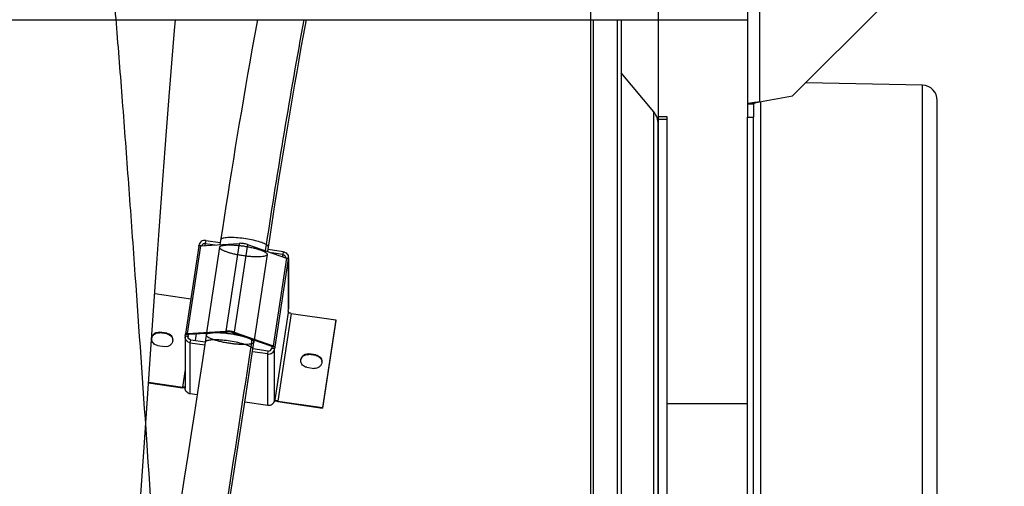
# Model space of a CAD drawing. Extents: x -143 to 557, y -130 to 297.
# Tile 7 of 15: x 209 to 242, y 110 to 125. Entities that reach past the tile are written whole.
import ezdxf

# ---------------------------------------------------------------- set-up
doc = ezdxf.new("R2010")
doc.units = 0
doc.header["$LTSCALE"] = 23.1
doc.layers.get('0').update_dxf_attribs({"linetype": 'CONTINUOUS'})
for name, color, linetype in [('110528_DXF_CONTINUOUS_LINE', 7, 'CONTINUOUS'), ('110528_DXF_DIMENSION', 7, 'CONTINUOUS'), ('110536_DXF_CONTINUOUS_LINE', 7, 'CONTINUOUS'), ('110536_DXF_DIMENSION', 7, 'CONTINUOUS'), ('110618_DXF_CONTINUOUS_LINE', 7, 'CONTINUOUS'), ('110660_DXF_CONTINUOUS_LINE', 7, 'CONTINUOUS'), ('110685_DXF_CONTINUOUS_LINE', 7, 'CONTINUOUS'), ('110801_DXF_CONTINUOUS_LINE', 7, 'CONTINUOUS'), ('AG_HOSE_100_DXF_CONTINUOUS', 7, 'CONTINUOUS'), ('ASE_65-100-5_DXF_DIMENSION', 7, 'CONTINUOUS'), ('GUIDE_100_DXF_CONTINUOUS_L', 7, 'CONTINUOUS'), ('SPRING_DUMMYDXF_CONTINUOUS', 7, 'CONTINUOUS')]:
    doc.layers.add(name, color=color, linetype=linetype)
doc.styles.get("Standard").update_dxf_attribs({"font": 'txt', "width": 0.7})
doc.dimstyles.new('DIMSTYLE_1', dxfattribs={"dimtxt": 3.5, "dimasz": 3, "dimexe": 1.5, "dimexo": 1, "dimgap": 0.875, "dimtad": 1, "dimdec": 0, "dimlfac": 10, "dimtxsty": 'STANDARD', "dimblk": '_ARROW_FILLED', "dimblk1": '_ARROW_FILLED', "dimblk2": '_ARROW_FILLED', "dimcen": 0.09, "dimazin": 3, "dimtp": 0.8, "dimtm": 0.8, "dimtfac": 1, "dimtdec": 0, "dimtofl": 0, "dimtmove": 0, "dimatfit": 3, "dimtolj": 1})
doc.dimstyles.new('DIMSTYLE_2', dxfattribs={"dimtxt": 3.5, "dimasz": 3, "dimexe": 1.5, "dimexo": 1, "dimgap": 0.875, "dimtad": 1, "dimdec": 3, "dimlfac": 10, "dimtxsty": 'STANDARD', "dimblk": '_ARROW_FILLED', "dimblk1": '_ARROW_FILLED', "dimblk2": '_ARROW_FILLED', "dimcen": 0.09, "dimazin": 3, "dimtp": 0.8, "dimtm": 0.8, "dimtfac": 1, "dimtdec": 3, "dimtofl": 0, "dimtmove": 0, "dimatfit": 3, "dimtolj": 1})

# ---------------------------------------------------------------- blocks, each defined once
blk = doc.blocks.new('_ARROW_FILLED')
at = {"color": 0, "linetype": 'BYBLOCK'}
blk.add_solid([(0, 0), (-1, 0.167), (-1, -0.167)], dxfattribs=at)
blk = doc.blocks.new('*D1')
at = {"layer": 'ASE_65-100-5_DXF_DIMENSION', "color": 2, "linetype": 'CONTINUOUS'}
for p, q in [((239.096, 136.878), (263.396, 136.878)), ((261.896, 136.878), (261.896, 109.451)), ((261.896, 82.025), (261.896, 109.451)), ((239.096, 82.025), (263.396, 82.025))]:
    blk.add_line(p, q, dxfattribs=at)
at = {"layer": 'ASE_65-100-5_DXF_DIMENSION', "color": 2, "linetype": 'CONTINUOUS', "xscale": 3, "yscale": 3, "zscale": 3}
for p, rotation in [((261.896, 136.878), 90), ((261.896, 82.025), 270)]:
    blk.add_blockref('_ARROW_FILLED', p, dxfattribs=dict(at, rotation=rotation))
at = {"layer": 'ASE_65-100-5_DXF_DIMENSION', "color": 2, "linetype": 'CONTINUOUS', "insert": (257.521, 109.451), "char_height": 3.5, "width": 12, "attachment_point": 2, "rotation": 90}
blk.add_mtext('549', dxfattribs=at)
blk = doc.blocks.new('*D8')
at = {"layer": '110536_DXF_DIMENSION', "color": 2, "linetype": 'CONTINUOUS'}
for p, q in [((239.788, 134.951), (253.396, 134.951)), ((251.896, 134.951), (251.896, 109.451)), ((251.896, 83.951), (251.896, 109.451)), ((239.788, 83.951), (253.396, 83.951))]:
    blk.add_line(p, q, dxfattribs=at)
at = {"layer": '110536_DXF_DIMENSION', "color": 2, "linetype": 'CONTINUOUS', "xscale": 3, "yscale": 3, "zscale": 3}
for p, rotation in [((251.896, 134.951), 90), ((251.896, 83.951), 270)]:
    blk.add_blockref('_ARROW_FILLED', p, dxfattribs=dict(at, rotation=rotation))
at = {"layer": '110536_DXF_DIMENSION', "color": 2, "linetype": 'CONTINUOUS', "insert": (247.521, 109.451), "char_height": 3.5, "width": 10.875, "attachment_point": 2, "rotation": 90}
blk.add_mtext('510', dxfattribs=at)

msp = doc.modelspace()

# ---------------------------------------------------------------- linework, layer by layer
at = {"layer": '110528_DXF_CONTINUOUS_LINE', "color": 7, "linetype": 'CONTINUOUS'}
for p, q in [((228.39406, 125.18227), (228.39406, 94.85142)), ((229.28018, 125.18227), (229.28018, 94.85142))]:
    msp.add_line(p, q, dxfattribs=at)
at = {"layer": '110528_DXF_CONTINUOUS_LINE', "color": 9, "linetype": 'CONTINUOUS'}
for p, q in [((228.48114, 125.18227), (228.48114, 94.85142)), ((230.48973, 96.77019), (230.48973, 122.13265))]:
    msp.add_line(p, q, dxfattribs=at)
at = {"layer": '110528_DXF_CONTINUOUS_LINE', "color": 3, "linetype": 'CONTINUOUS'}
for p, q in [((229.41008, 125.18227), (229.41008, 94.85142)), ((230.48973, 122.13265), (229.41008, 123.41933))]:
    msp.add_line(p, q, dxfattribs=at)
msp.add_arc((229.9918, 121.71484), 0.65, 0, 40, dxfattribs=at)
at = {"layer": '110528_DXF_DIMENSION', "color": 2, "linetype": 'CONTINUOUS'}
msp.add_line((230.6418, 150.70085), (230.6418, 68.202), dxfattribs=at)
at = {"layer": '110536_DXF_CONTINUOUS_LINE', "color": 3, "linetype": 'CONTINUOUS'}
for p, q in [((233.59631, 132.64347), (233.59631, 121.95142)), ((238.09631, 125.65673), (235.09631, 122.65673)), ((233.99631, 122.46277), (235.09631, 122.65673)), ((233.59631, 86.25938), (233.59631, 121.95142))]:
    msp.add_line(p, q, dxfattribs=at)
at = {"layer": '110536_DXF_CONTINUOUS_LINE', "color": 9, "linetype": 'CONTINUOUS'}
msp.add_line((233.99631, 132.70368), (233.99631, 122.46277), dxfattribs=at)
at = {"layer": '110536_DXF_CONTINUOUS_LINE', "color": 7, "linetype": 'CONTINUOUS'}
for p, q in [((233.59631, 122.38974), (233.79631, 122.38974)), ((233.79631, 122.38974), (233.79631, 121.95142)), ((233.59631, 121.95142), (233.79631, 121.95142)), ((233.79631, 96.5131), (233.79631, 121.95142))]:
    msp.add_line(p, q, dxfattribs=at)
at = {"layer": '110536_DXF_CONTINUOUS_LINE', "color": 3, "linetype": 'CONTINUOUS'}
msp.add_open_spline([(233.59631, 122.38974), (233.59631, 122.39372), (233.60821, 122.40247), (233.63051, 122.40936), (233.66791, 122.41854), (233.73969, 122.43099), (233.85091, 122.44591), (233.94526, 122.45684), (233.99631, 122.46277)], degree=3, knots=[0, 0, 0, 0, 0.0290834, 0.08885385, 0.18164624, 0.30490852, 0.62429132, 1, 1, 1, 1], dxfattribs=at)
at = {"layer": '110536_DXF_CONTINUOUS_LINE', "color": 7, "linetype": 'CONTINUOUS'}
msp.add_open_spline([(233.79631, 122.38974), (233.79631, 122.39767), (233.81932, 122.41475), (233.86033, 122.42841), (233.92363, 122.44612), (233.97076, 122.45683), (233.99631, 122.46277)], degree=3, knots=[0, 0, 0, 0, 0.1095964, 0.32647794, 0.63723776, 1, 1, 1, 1], dxfattribs=at)
at = {"layer": '110618_DXF_CONTINUOUS_LINE', "color": 3, "linetype": 'CONTINUOUS'}
msp.add_line((230.6418, 100.22111), (230.6418, 121.96893), dxfattribs=at)
at = {"layer": '110618_DXF_CONTINUOUS_LINE', "color": 7, "linetype": 'CONTINUOUS'}
for p, q in [((230.9418, 121.96893), (230.6418, 121.96893)), ((230.9418, 96.93392), (230.9418, 121.96893))]:
    msp.add_line(p, q, dxfattribs=at)
at = {"layer": '110618_DXF_CONTINUOUS_LINE', "color": 9, "linetype": 'CONTINUOUS'}
msp.add_line((230.9418, 121.8763), (230.6418, 121.8763), dxfattribs=at)
at = {"layer": '110660_DXF_CONTINUOUS_LINE', "color": 7, "linetype": 'CONTINUOUS'}
for p, q in [((215.39817, 117.67372), (214.95727, 114.76832)), ((215.40196, 117.67981), (215.40542, 117.70264)), ((215.45602, 117.69283), (216.7419, 117.77015)), ((215.63264, 117.86755), (216.11477, 117.79742)), ((217.02167, 117.72945), (218.30756, 117.278)), ((218.20441, 117.49342), (217.69813, 117.56708)), ((218.37285, 117.27095), (218.3655, 117.22253)), ((218.37502, 117.27095), (218.37502, 115.60155)), ((218.3655, 117.24081), (218.3655, 117.22253)), ((213.93929, 116.10724), (215.13407, 115.93343)), ((218.3655, 115.52435), (218.37285, 115.57277)), ((218.3655, 115.52435), (218.3655, 115.48367)), ((218.46441, 115.44895), (219.94813, 115.23311)), ((219.94813, 115.23311), (219.50723, 112.3277)), ((219.94813, 115.21277), (219.94813, 115.23311)), ((214.34098, 114.79169), (214.10359, 114.82623)), ((214.94766, 114.6716), (214.94766, 112.97342)), ((214.94983, 114.70038), (214.95718, 114.7488)), ((214.95729, 114.76831), (214.95718, 114.76709)), ((214.95718, 114.7488), (214.95718, 114.76709)), ((214.95718, 114.7488), (215.05609, 114.73442)), ((215.01512, 114.78742), (216.301, 114.86474)), ((216.58077, 114.82404), (217.86666, 114.37259)), ((214.03598, 114.38073), (214.27338, 114.3462)), ((215.11826, 114.47791), (215.60038, 114.40777)), ((217.9246, 114.31712), (217.82569, 114.33151)), ((217.9246, 114.31712), (217.91725, 114.2687)), ((217.9246, 114.3354), (217.9246, 114.31712)), ((217.69003, 114.10378), (217.18374, 114.17743)), ((219.28669, 114.07222), (219.0493, 114.10675)), ((218.98169, 113.66126), (219.21909, 113.62672)), ((213.73394, 113.16756), (214.85826, 113.004)), ((215.34654, 112.74652), (215.11826, 112.77973)), ((216.92992, 112.51618), (217.69003, 112.4056)), ((217.91725, 112.57052), (217.9246, 112.61894)), ((217.9246, 112.61894), (217.9246, 112.57827)), ((217.92481, 112.5769), (217.9246, 112.57827)), ((218.02351, 112.54354), (219.50723, 112.3277)), ((219.50723, 112.30736), (219.50723, 112.3277))]:
    msp.add_line(p, q, dxfattribs=at)
at = {"layer": '110660_DXF_CONTINUOUS_LINE', "color": 9, "linetype": 'CONTINUOUS'}
for p, q in [((215.45602, 117.69283), (215.01512, 114.78742)), ((215.40542, 117.70264), (215.46792, 117.69355)), ((215.63264, 117.86755), (215.61795, 117.77071)), ((215.61795, 117.70257), (215.61795, 117.77071)), ((216.09084, 117.63974), (215.64994, 114.73433)), ((216.7419, 117.77015), (216.301, 114.86474)), ((217.02167, 117.72945), (216.58077, 114.82404)), ((217.67273, 117.39968), (217.23183, 114.49427)), ((218.30756, 117.278), (217.86666, 114.37259)), ((218.20441, 117.49342), (218.18972, 117.39658)), ((218.18972, 117.31937), (218.18972, 117.39658)), ((218.37285, 117.27095), (218.29565, 117.28218)), ((218.37285, 115.57277), (218.37285, 117.27095)), ((218.3655, 117.24081), (217.9246, 114.3354)), ((218.3655, 115.48367), (217.9246, 112.57827)), ((218.46441, 115.44895), (218.02351, 112.54354)), ((214.10359, 114.80589), (214.10359, 114.82623)), ((214.34098, 114.77136), (214.34098, 114.79169)), ((214.94983, 114.70038), (215.04874, 114.68599)), ((215.05609, 114.7527), (214.95718, 114.76709)), ((215.08506, 114.76286), (215.01512, 114.78742)), ((215.04874, 114.6716), (215.04874, 114.68599)), ((216.37094, 114.84019), (216.301, 114.86474)), ((216.51083, 114.81984), (216.58077, 114.82404)), ((215.11826, 114.47791), (215.13296, 114.57476)), ((215.11826, 112.77973), (215.11826, 114.47791)), ((217.79671, 114.36839), (217.86666, 114.37259)), ((217.82569, 114.34979), (217.9246, 114.3354)), ((217.69003, 114.10378), (217.70473, 114.20063)), ((217.69003, 112.4056), (217.69003, 114.10378)), ((217.91725, 114.2687), (217.81834, 114.28309)), ((217.91725, 112.57052), (217.91725, 114.2687)), ((219.0493, 114.08642), (219.0493, 114.10675)), ((219.28669, 114.05188), (219.28669, 114.07222)), ((214.94766, 113.59309), (214.85826, 113.004)), ((214.85826, 112.98367), (214.85826, 113.004)), ((217.91851, 112.57915), (217.9246, 112.57827)), ((218.02351, 112.5232), (218.02351, 112.54354))]:
    msp.add_line(p, q, dxfattribs=at)
at = {"layer": '110660_DXF_CONTINUOUS_LINE', "color": 3, "linetype": 'CONTINUOUS'}
for p, q in [((215.61795, 117.77071), (215.94935, 117.72249)), ((218.18972, 117.39658), (217.81422, 117.4512)), ((219.94813, 115.21277), (219.50723, 112.30736)), ((214.34098, 114.77136), (214.10359, 114.80589)), ((215.04874, 114.68599), (215.05609, 114.73442)), ((215.05615, 114.75331), (215.05609, 114.7527)), ((215.05609, 114.73442), (215.05609, 114.7527)), ((215.08506, 114.76286), (216.37094, 114.84019)), ((215.29231, 114.55157), (215.32658, 114.77739)), ((216.51083, 114.81984), (217.79671, 114.36839)), ((215.13296, 114.57476), (215.61501, 114.50463)), ((217.82569, 114.33151), (217.81834, 114.28309)), ((217.82569, 114.34979), (217.82569, 114.33151)), ((217.70473, 114.20063), (217.19831, 114.2743)), ((219.28669, 114.05188), (219.0493, 114.08642)), ((213.73254, 113.14743), (214.85826, 112.98367)), ((218.02351, 112.5232), (219.50723, 112.30736))]:
    msp.add_line(p, q, dxfattribs=at)
for centre, radius, start, end in [((218.17875, 117.29973), 0.09627, 353.981019, 359.998776), ((215.14373, 114.67161), 0.09607, 171.388582, 180.002413), ((214.31599, 114.54855), 0.22119, 3.149324, 7.869492), ((219.26169, 113.82907), 0.22119, 3.149324, 7.869492), ((214.97666, 113.67619), 0.70174, 267.161296, 267.638026), ((218.16517, 113.49695), 0.984, 261.541736, 261.722902)]:
    msp.add_arc(centre, radius, start, end, dxfattribs=at)
at = {"layer": '110660_DXF_CONTINUOUS_LINE', "color": 7, "linetype": 'CONTINUOUS'}
for centre, start, end in [((218.18286, 117.29972), 351.388582, 0.002413), ((218.18286, 115.60154), 351.388582, 0.002413), ((215.13981, 114.67161), 171.388582, 180.002413)]:
    msp.add_arc(centre, 0.19215, start, end, dxfattribs=at)
for points, knots in [([(215.45602, 117.69283), (215.44197, 117.69198), (215.42321, 117.69089), (215.3992, 117.68046), (215.39817, 117.67372)], [0, 0, 0, 0, 0.67371986, 1, 1, 1, 1]), ([(215.63264, 117.86755), (215.58221, 117.87489), (215.47192, 117.84961), (215.41296, 117.75231), (215.40542, 117.70264)], [0, 0, 0, 0, 0.50355649, 1, 1, 1, 1]), ([(217.02167, 117.72945), (216.97652, 117.7453), (216.88331, 117.76397), (216.78853, 117.77295), (216.7419, 117.77015)], [0, 0, 0, 0, 0.50602438, 1, 1, 1, 1]), ([(218.20441, 117.49342), (218.25015, 117.48677), (218.33951, 117.44016), (218.37502, 117.34533), (218.37501, 117.29973)], [0, 0, 0, 0, 0.50338368, 1, 1, 1, 1]), ([(218.3655, 117.24081), (218.3655, 117.24857), (218.34216, 117.26516), (218.32237, 117.2728), (218.30756, 117.278)], [0, 0, 0, 0, 0.3308568, 1, 1, 1, 1]), ([(218.46441, 115.44895), (218.45171, 115.4508), (218.42831, 115.45503), (218.39691, 115.46375), (218.37712, 115.47154), (218.3655, 115.47979), (218.3655, 115.48367)], [0, 0, 0, 0, 0.35973618, 0.67130608, 0.89124201, 1, 1, 1, 1]), ([(213.83979, 114.60348), (213.83978, 114.63551), (213.85428, 114.70065), (213.91527, 114.77959), (214.0039, 114.82659), (214.07125, 114.83093), (214.10359, 114.82623)], [0, 0, 0, 0, 0.24736818, 0.49640861, 0.74761506, 1, 1, 1, 1]), ([(214.34098, 114.79169), (214.39359, 114.78404), (214.49635, 114.73043), (214.53718, 114.62138), (214.53718, 114.56895)], [0, 0, 0, 0, 0.50341839, 1, 1, 1, 1]), ([(215.11826, 114.47791), (215.07252, 114.48456), (214.98317, 114.53118), (214.94766, 114.626), (214.94766, 114.6716)], [0, 0, 0, 0, 0.50338368, 1, 1, 1, 1]), ([(215.01512, 114.78742), (215.00107, 114.78658), (214.98231, 114.78548), (214.9583, 114.77505), (214.95727, 114.76832)], [0, 0, 0, 0, 0.67371986, 1, 1, 1, 1]), ([(216.58077, 114.82404), (216.53562, 114.83989), (216.44241, 114.85856), (216.34763, 114.86755), (216.301, 114.86474)], [0, 0, 0, 0, 0.50602438, 1, 1, 1, 1]), ([(214.03598, 114.38073), (213.98338, 114.38839), (213.88062, 114.44199), (213.83979, 114.55104), (213.83979, 114.60348)], [0, 0, 0, 0, 0.50341839, 1, 1, 1, 1]), ([(214.53718, 114.56895), (214.53718, 114.53692), (214.52269, 114.47178), (214.4617, 114.39283), (214.37307, 114.34583), (214.30572, 114.34149), (214.27338, 114.3462)], [0, 0, 0, 0, 0.24736818, 0.49640861, 0.74761506, 1, 1, 1, 1]), ([(217.9246, 114.3354), (217.9246, 114.34316), (217.90126, 114.35975), (217.88147, 114.36739), (217.86666, 114.37259)], [0, 0, 0, 0, 0.3308568, 1, 1, 1, 1]), ([(217.69003, 114.10378), (217.74046, 114.09644), (217.85076, 114.12172), (217.90971, 114.21902), (217.91725, 114.2687)], [0, 0, 0, 0, 0.50355649, 1, 1, 1, 1]), ([(218.78549, 113.88401), (218.78549, 113.91603), (218.79998, 113.98117), (218.86098, 114.06012), (218.94961, 114.10712), (219.01696, 114.11146), (219.0493, 114.10675)], [0, 0, 0, 0, 0.24736818, 0.49640861, 0.74761506, 1, 1, 1, 1]), ([(219.28669, 114.07222), (219.33929, 114.06457), (219.44206, 114.01096), (219.48288, 113.90191), (219.48289, 113.84947)], [0, 0, 0, 0, 0.50341839, 1, 1, 1, 1]), ([(218.98169, 113.66126), (218.92909, 113.66891), (218.82632, 113.72252), (218.7855, 113.83157), (218.78549, 113.88401)], [0, 0, 0, 0, 0.50341839, 1, 1, 1, 1]), ([(219.48289, 113.84947), (219.48289, 113.81744), (219.4684, 113.7523), (219.4074, 113.67336), (219.31877, 113.62636), (219.25142, 113.62202), (219.21909, 113.62672)], [0, 0, 0, 0, 0.24736818, 0.49640861, 0.74761506, 1, 1, 1, 1]), ([(214.94769, 113.00264), (214.93596, 112.99925), (214.90544, 112.99893), (214.87579, 113.00145), (214.85826, 113.004)], [0, 0, 0, 0, 0.40814424, 1, 1, 1, 1]), ([(215.11826, 112.77973), (215.07252, 112.78638), (214.98317, 112.833), (214.94766, 112.92782), (214.94766, 112.97342)], [0, 0, 0, 0, 0.50338368, 1, 1, 1, 1]), ([(217.69003, 112.4056), (217.74046, 112.39827), (217.85076, 112.42354), (217.90971, 112.52084), (217.91725, 112.57052)], [0, 0, 0, 0, 0.50355649, 1, 1, 1, 1]), ([(218.02351, 112.54354), (218.01132, 112.54531), (217.98866, 112.54945), (217.95821, 112.55751), (217.93772, 112.56568), (217.92606, 112.57283), (217.92481, 112.5769)], [0, 0, 0, 0, 0.34918657, 0.65555022, 0.87958158, 1, 1, 1, 1])]:
    msp.add_open_spline(points, degree=3, knots=knots, dxfattribs=at)
at = {"layer": '110660_DXF_CONTINUOUS_LINE', "color": 3, "linetype": 'CONTINUOUS'}
for points, knots in [([(215.61795, 117.77071), (215.59394, 117.7742), (215.54177, 117.7632), (215.5113, 117.71915), (215.50581, 117.69584)], [0, 0, 0, 0, 0.5032786, 1, 1, 1, 1]), ([(218.18972, 117.39658), (218.21259, 117.39325), (218.25726, 117.36994), (218.27502, 117.32253), (218.27502, 117.29973)], [0, 0, 0, 0, 0.50338368, 1, 1, 1, 1]), ([(213.8411, 114.6072), (213.84439, 114.63712), (213.8637, 114.69647), (213.92559, 114.76638), (214.01021, 114.80706), (214.07323, 114.81031), (214.10359, 114.80589)], [0, 0, 0, 0, 0.24742534, 0.49661943, 0.74779847, 1, 1, 1, 1]), ([(214.34098, 114.77136), (214.38882, 114.7644), (214.48214, 114.71925), (214.52856, 114.62611), (214.5351, 114.57883)], [0, 0, 0, 0, 0.50317023, 1, 1, 1, 1]), ([(215.13296, 114.57476), (215.11009, 114.57808), (215.06541, 114.60139), (215.04766, 114.6488), (215.04766, 114.6716)], [0, 0, 0, 0, 0.50338368, 1, 1, 1, 1]), ([(215.08506, 114.76286), (215.07804, 114.76244), (215.06866, 114.7619), (215.05665, 114.75668), (215.05614, 114.75331)], [0, 0, 0, 0, 0.67371986, 1, 1, 1, 1]), ([(216.51083, 114.81984), (216.48825, 114.82776), (216.44165, 114.83709), (216.39426, 114.84159), (216.37094, 114.84019)], [0, 0, 0, 0, 0.50602438, 1, 1, 1, 1]), ([(217.82569, 114.34979), (217.82569, 114.35367), (217.81401, 114.36196), (217.80412, 114.36579), (217.79671, 114.36839)], [0, 0, 0, 0, 0.3308568, 1, 1, 1, 1]), ([(217.70473, 114.20063), (217.72994, 114.19696), (217.78509, 114.2096), (217.81457, 114.25825), (217.81834, 114.28309)], [0, 0, 0, 0, 0.50355649, 1, 1, 1, 1]), ([(218.78681, 113.88773), (218.7901, 113.91764), (218.8094, 113.97699), (218.8713, 114.04691), (218.95592, 114.08758), (219.01894, 114.09083), (219.0493, 114.08642)], [0, 0, 0, 0, 0.24742534, 0.49661943, 0.74779847, 1, 1, 1, 1]), ([(219.28669, 114.05188), (219.33453, 114.04492), (219.42785, 113.99977), (219.47427, 113.90664), (219.48081, 113.85936)], [0, 0, 0, 0, 0.50317023, 1, 1, 1, 1]), ([(214.94191, 112.97531), (214.93523, 112.97564), (214.90726, 112.97742), (214.87938, 112.98059), (214.85826, 112.98367)], [0, 0, 0, 0, 0.23860452, 1, 1, 1, 1]), ([(218.02044, 112.52365), (218.01083, 112.52508), (217.97428, 112.53108), (217.93803, 112.53905), (217.91177, 112.54657)], [0, 0, 0, 0, 0.2623746, 1, 1, 1, 1])]:
    msp.add_open_spline(points, degree=3, knots=knots, dxfattribs=at)
at = {"layer": '110660_DXF_CONTINUOUS_LINE', "color": 9, "linetype": 'CONTINUOUS'}
for points in [[(216.09047, 117.63483), (216.09047, 117.64516), (216.10543, 117.66989), (216.15024, 117.68982), (216.21567, 117.70625), (216.30336, 117.71611), (216.41034, 117.72011), (216.53318, 117.71748), (216.668, 117.7084), (216.80989, 117.69311), (216.95447, 117.67206), (217.09638, 117.64604), (217.23125, 117.61585), (217.35413, 117.58267), (217.46125, 117.54747), (217.54888, 117.51194), (217.61457, 117.47639), (217.65757, 117.44385), (217.6731, 117.41612), (217.6731, 117.40459)], [(217.6731, 117.40459), (217.6731, 117.39426), (217.65814, 117.36953), (217.61333, 117.3496), (217.5479, 117.33317), (217.46021, 117.32331), (217.35323, 117.31932), (217.2304, 117.32194), (217.09557, 117.33102), (216.95368, 117.34631), (216.8091, 117.36736), (216.6672, 117.39338), (216.53232, 117.42357), (216.40944, 117.45675), (216.30232, 117.49196), (216.21469, 117.52748), (216.14901, 117.56303), (216.106, 117.59557), (216.09047, 117.6233), (216.09047, 117.63483)], [(215.64957, 114.72942), (215.64957, 114.73975), (215.66454, 114.76448), (215.70934, 114.78441), (215.77477, 114.80084), (215.86246, 114.8107), (215.96944, 114.8147), (216.09228, 114.81207), (216.2271, 114.80299), (216.36899, 114.7877), (216.51357, 114.76665), (216.65548, 114.74063), (216.79035, 114.71044), (216.91323, 114.67726), (217.02035, 114.64206), (217.10799, 114.60653), (217.17367, 114.57099), (217.21667, 114.53844), (217.2322, 114.51071), (217.2322, 114.49919)], [(217.2322, 114.49919), (217.2322, 114.48885), (217.21724, 114.46412), (217.17243, 114.4442), (217.107, 114.42776), (217.01931, 114.4179), (216.91233, 114.41391), (216.7895, 114.41653), (216.65467, 114.42561), (216.51278, 114.44091), (216.3682, 114.46195), (216.2263, 114.48797), (216.09142, 114.51816), (215.96854, 114.55135), (215.86142, 114.58655), (215.77379, 114.62208), (215.70811, 114.65762), (215.6651, 114.69016), (215.64957, 114.71789), (215.64957, 114.72942)]]:
    msp.add_open_spline(points, degree=3, knots=[0, 0, 0, 0, 0.01846624, 0.04597067, 0.08604568, 0.13896368, 0.20315788, 0.27727291, 0.35833852, 0.44452312, 0.532171, 0.61930316, 0.70221819, 0.7790283, 0.84662674, 0.90352063, 0.94786164, 0.97940681, 1, 1, 1, 1], dxfattribs=at)
at = {"layer": '110685_DXF_CONTINUOUS_LINE', "color": 7, "linetype": 'CONTINUOUS'}
msp.add_line((233.59631, 112.45142), (230.9418, 112.45142), dxfattribs=at)
at = {"layer": '110801_DXF_CONTINUOUS_LINE', "color": 7, "linetype": 'CONTINUOUS'}
msp.add_line((161.39631, 125.18227), (233.59631, 125.18227), dxfattribs=at)
at = {"layer": 'AG_HOSE_100_DXF_CONTINUOUS', "color": 9, "linetype": 'CONTINUOUS'}
msp.add_line((228.39406, 131.81642), (228.39406, 88.83676), dxfattribs=at)
at = {"layer": 'AG_HOSE_100_DXF_CONTINUOUS', "color": 7, "linetype": 'CONTINUOUS'}
for p, q in [((214.59645, 124.82048), (214.62652, 125.18227)), ((214.55277, 124.2876), (214.59645, 124.82048)), ((214.50897, 123.74532), (214.55277, 124.2876)), ((214.46505, 123.19399), (214.50897, 123.74532)), ((214.42104, 122.63406), (214.46505, 123.19399)), ((214.37694, 122.0659), (214.42104, 122.63406)), ((214.33277, 121.48993), (214.37694, 122.0659)), ((214.28853, 120.9066), (214.33277, 121.48993)), ((214.22208, 120.01853), (214.28853, 120.9066)), ((214.15549, 119.11566), (214.22208, 120.01853)), ((214.08877, 118.19895), (214.15549, 119.11566)), ((214.0219, 117.26933), (214.08877, 118.19895)), ((213.9549, 116.32793), (214.0219, 117.26933)), ((213.88777, 115.3761), (213.9549, 116.32793)), ((213.79814, 114.09328), (213.88777, 115.3761)), ((213.70839, 112.79793), (213.79814, 114.09328)), ((213.59605, 111.16571), (213.70839, 112.79793)), ((213.21272, 105.57574), (213.59605, 111.16571))]:
    msp.add_line(p, q, dxfattribs=at)
at = {"layer": 'AG_HOSE_100_DXF_CONTINUOUS', "color": 9, "linetype": 'CONTINUOUS'}
msp.add_open_spline([(215.19406, 90.79953), (215.06896, 92.17415), (214.81475, 95.21486), (214.45236, 100.04434), (214.0702, 105.49223), (213.68868, 111.09241), (213.36009, 115.85561), (213.09576, 119.53753), (212.89187, 122.2659), (212.6881, 124.85057), (212.47966, 127.3209), (212.26627, 129.63621), (212.05596, 131.67176), (211.85594, 133.35977), (211.69222, 134.5485), (211.5556, 135.39591), (211.45387, 135.95504), (211.35245, 136.44004), (211.25137, 136.84955), (211.16327, 137.14202), (211.09108, 137.33638), (211.04017, 137.4541), (210.98933, 137.55243), (210.93848, 137.63144), (210.88738, 137.69127), (210.8344, 137.73294), (210.77718, 137.75427), (210.71666, 137.74919), (210.65878, 137.71825), (210.60305, 137.66484), (210.54795, 137.58924), (210.49296, 137.49114), (210.4379, 137.37034), (210.36307, 137.17528), (210.27391, 136.88555), (210.17285, 136.4835), (210.07143, 136.00589), (209.96635, 135.43557), (209.85847, 134.76975), (209.74807, 134.00632), (209.63751, 133.16215), (209.52686, 132.23991), (209.41616, 131.24256), (209.26391, 129.77289), (209.11546, 128.19698), (208.96818, 126.51886), (208.84946, 125.10355), (208.72756, 123.58898), (208.5801, 121.68741), (208.41168, 119.42611), (208.21774, 116.72535), (208.0187, 113.87671), (207.74632, 109.91311), (207.40096, 104.84626), (206.98982, 99.01766), (206.62931, 94.32697), (206.3379, 90.94263), (206.11836, 88.63054), (205.89935, 86.59225), (205.70875, 85.06878), (205.55119, 83.99833), (205.45128, 83.39741), (205.36861, 82.95437), (205.30622, 82.64763), (205.24391, 82.36887), (205.17092, 82.07553), (205.09939, 81.8271), (205.02738, 81.62179), (204.97644, 81.4959), (204.92557, 81.3894), (204.87474, 81.30228), (204.82379, 81.23438), (204.77132, 81.1846), (204.71538, 81.15409), (204.65488, 81.14839), (204.59574, 81.1698), (204.53943, 81.21463), (204.48417, 81.28156), (204.42917, 81.3709), (204.37415, 81.4829), (204.31905, 81.61771), (204.26388, 81.77535), (204.18604, 82.02968), (204.09075, 82.40456), (203.98106, 82.92176), (203.89169, 83.41263), (203.81851, 83.8544), (203.76083, 84.22548), (203.70312, 84.61904), (203.62059, 85.21356), (203.51573, 86.0346), (203.39807, 87.04689), (203.28624, 88.08518), (203.17663, 89.16921), (203.06409, 90.35003), (202.94881, 91.62722), (202.8335, 92.96789), (202.66989, 94.95315), (202.46934, 97.53902), (202.22734, 100.83968), (201.98501, 104.27975), (201.7296, 107.99255), (201.49434, 111.43797), (201.27828, 114.57063), (201.08475, 117.32691), (200.88622, 120.07341), (200.68236, 122.7764), (200.47863, 125.32996), (200.27025, 127.76259), (200.08851, 129.6988), (199.93629, 131.17445), (199.82811, 132.15371), (199.72273, 133.03909), (199.62059, 133.83172), (199.51854, 134.55599), (199.41426, 135.22497), (199.30752, 135.8325), (199.19777, 136.37254), (199.08846, 136.82431), (198.99305, 137.14377), (198.91451, 137.35276), (198.85944, 137.47655), (198.80445, 137.57762), (198.74937, 137.65616), (198.69379, 137.71246), (198.63631, 137.74648), (198.57598, 137.75519), (198.52762, 137.74007), (198.49095, 137.71736), (198.45006, 137.68312), (198.39979, 137.62277), (198.34266, 137.52978), (198.28347, 137.4081), (198.22275, 137.25598), (198.1342, 136.99326), (198.03647, 136.62824), (197.92952, 136.14659), (197.82794, 135.61517), (197.72608, 135.01054), (197.57624, 134.01639), (197.38905, 132.55368), (197.17016, 130.55297), (196.95071, 128.27477), (196.76968, 126.19717), (196.62179, 124.39591), (196.45866, 122.33373), (196.26473, 119.75157), (196.03506, 116.55221), (195.81113, 113.3377), (195.57511, 109.89383), (195.33925, 106.44415), (195.09706, 102.94975), (194.85544, 99.56187), (194.60119, 96.1632), (194.35998, 93.15554), (194.13187, 90.55439), (193.92421, 88.39832), (193.712, 86.44468), (193.52257, 84.95092), (193.36757, 83.91426), (193.25737, 83.26042), (193.14753, 82.69253), (193.03699, 82.2078), (192.93967, 81.85841), (192.85814, 81.62334), (192.79965, 81.47974), (192.73987, 81.35912), (192.67802, 81.26297), (192.61569, 81.19485), (192.553, 81.15631), (192.49147, 81.14789), (192.43461, 81.16495), (192.38028, 81.20406), (192.32514, 81.26589), (192.26905, 81.35243), (192.21189, 81.465), (192.15464, 81.60215), (192.07303, 81.83257), (191.97381, 82.18312), (191.85605, 82.69503), (191.73508, 83.32527), (191.615, 84.05372), (191.49762, 84.85984), (191.37905, 85.7633), (191.25732, 86.78374), (191.1327, 87.92201), (191.00799, 89.15025), (190.82884, 91.03601), (190.62448, 93.40269), (190.3894, 96.35611), (190.16547, 99.34427), (189.92933, 102.64091), (189.69353, 106.03656), (189.4513, 109.57599), (189.20922, 113.11263), (188.9543, 116.77517), (188.70527, 120.22984), (188.45598, 123.50557), (188.21542, 126.45396), (188.00062, 128.84719), (187.82245, 130.64243), (187.69057, 131.87067), (187.56212, 132.96654), (187.43485, 133.95313), (187.3046, 134.85368), (187.17076, 135.65807), (187.03741, 136.33419), (186.91968, 136.8206), (186.82054, 137.1468), (186.74801, 137.34632), (186.67579, 137.50621), (186.62191, 137.59653), (186.59406, 137.63362)], degree=3, knots=[0, 0, 0, 0, 0.01500881, 0.03317793, 0.05266104, 0.07439233, 0.09421309, 0.10457708, 0.11453095, 0.12396288, 0.13276879, 0.14148754, 0.14924501, 0.15501948, 0.15997009, 0.16229132, 0.16435237, 0.16614913, 0.16767816, 0.16893789, 0.16946766, 0.16993176, 0.17033171, 0.17067007, 0.17095133, 0.17118353, 0.17139656, 0.17159864, 0.17182352, 0.17209644, 0.17243182, 0.17283738, 0.17331734, 0.17387417, 0.17510804, 0.17661063, 0.17838084, 0.18041618, 0.18291592, 0.18571459, 0.18880338, 0.19217326, 0.19581443, 0.19971455, 0.20823932, 0.2130256, 0.21803185, 0.22368286, 0.22954766, 0.23877074, 0.2483393, 0.25899021, 0.26982116, 0.29153936, 0.31421284, 0.33335623, 0.3426936, 0.35114854, 0.35860947, 0.36498409, 0.36784163, 0.37037403, 0.37160731, 0.37274207, 0.37377749, 0.37471294, 0.37602887, 0.37658653, 0.37707812, 0.37750485, 0.37786874, 0.37817331, 0.3784248, 0.37865062, 0.37885287, 0.37906522, 0.37931722, 0.37962713, 0.38000482, 0.38045561, 0.38098258, 0.38158747, 0.38227098, 0.3838742, 0.38579128, 0.38801902, 0.38929879, 0.3906603, 0.3921024, 0.39362392, 0.39718683, 0.40110221, 0.40470506, 0.40854196, 0.41294955, 0.41760293, 0.42248593, 0.42758124, 0.43926295, 0.45068785, 0.46356754, 0.47676137, 0.49115472, 0.50111881, 0.51090547, 0.52119916, 0.53106094, 0.54038001, 0.54905367, 0.557609, 0.56152567, 0.56518428, 0.56832168, 0.57122073, 0.57387413, 0.57627467, 0.57858247, 0.58058077, 0.58226579, 0.58363542, 0.58420248, 0.58469242, 0.58510755, 0.58545181, 0.5857323, 0.58596231, 0.58616555, 0.58637522, 0.58649779, 0.58663364, 0.58695329, 0.58734622, 0.58781832, 0.58842278, 0.58912598, 0.59083191, 0.59252817, 0.59449034, 0.59671419, 0.59919496, 0.60542194, 0.61274694, 0.62107907, 0.63030823, 0.63542329, 0.64073105, 0.6528015, 0.66357964, 0.67560898, 0.68783936, 0.70111475, 0.71320688, 0.72592708, 0.73804671, 0.75026566, 0.75873584, 0.76643882, 0.77381791, 0.7801033, 0.78280969, 0.78521482, 0.78731272, 0.78909816, 0.79061996, 0.7912533, 0.79180263, 0.79230496, 0.79271519, 0.79304189, 0.79330245, 0.79349741, 0.79369813, 0.79393195, 0.7942168, 0.79459439, 0.79505023, 0.79558791, 0.7962094, 0.79770722, 0.79954603, 0.80191995, 0.80468387, 0.80757323, 0.81077743, 0.81459166, 0.81874748, 0.82322831, 0.82801565, 0.83934459, 0.84905789, 0.86023138, 0.87192752, 0.88499596, 0.8972432, 0.91050376, 0.92354192, 0.93716443, 0.9481657, 0.95926371, 0.96933029, 0.97429284, 0.97888012, 0.98276221, 0.98629024, 0.98969643, 0.99265583, 0.99515595, 0.99718895, 0.99809397, 0.998862, 0.99949555, 1, 1, 1, 1], dxfattribs=at)
at = {"layer": 'GUIDE_100_DXF_CONTINUOUS_L', "color": 7, "linetype": 'CONTINUOUS'}
for p, q in [((217.3442, 125.18227), (217.23855, 124.59779)), ((218.87559, 124.66046), (218.97062, 125.18227)), ((215.65951, 114.79741), (215.52223, 113.89403)), ((216.97318, 112.79788), (217.24227, 114.56304)), ((215.52223, 113.89403), (215.39313, 113.04982)), ((215.39313, 113.04982), (215.25677, 112.16399)), ((216.76372, 111.4395), (216.97318, 112.79788)), ((215.25677, 112.16399), (215.14902, 111.46811)), ((215.14902, 111.46811), (215.036, 110.74214)), ((216.57336, 110.21712), (216.76372, 111.4395)), ((215.036, 110.74214), (214.91729, 109.9841)), ((216.4095, 109.17407), (216.57336, 110.21712)), ((214.91729, 109.9841), (214.79304, 109.19549))]:
    msp.add_line(p, q, dxfattribs=at)
at = {"layer": 'GUIDE_100_DXF_CONTINUOUS_L', "color": 9, "linetype": 'CONTINUOUS'}
for p, q in [((217.63848, 117.72725), (217.6076, 117.52375)), ((217.12373, 114.33519), (217.1163, 114.28623)), ((217.16255, 114.59103), (217.12373, 114.33519))]:
    msp.add_line(p, q, dxfattribs=at)
at = {"layer": 'GUIDE_100_DXF_CONTINUOUS_L', "color": 7, "linetype": 'CONTINUOUS'}
for points in [[(217.23855, 124.59779), (217.16538, 124.1878), (217.09308, 123.77867), (217.02166, 123.37056), (216.95115, 122.96364), (216.88158, 122.55827), (216.81299, 122.15465), (216.74538, 121.75287), (216.67877, 121.35315), (216.61317, 120.95562), (216.54859, 120.5604), (216.48504, 120.16768), (216.42254, 119.77757), (216.36108, 119.39019), (216.30069, 119.00574), (216.24137, 118.62437), (216.18313, 118.24614), (216.10482, 117.73184)], [(217.68731, 117.49576), (217.76393, 117.99896), (217.82119, 118.3708), (217.87955, 118.74602), (217.93902, 119.1246), (217.99957, 119.50635), (218.06118, 119.89092), (218.12382, 120.27819), (218.18749, 120.66803), (218.25215, 121.06013), (218.3178, 121.45436), (218.38442, 121.85058), (218.45197, 122.24848), (218.52043, 122.64792), (218.5898, 123.04873), (218.66002, 123.45058), (218.73107, 123.85329), (218.80295, 124.25669), (218.87559, 124.66046)]]:
    msp.add_lwpolyline(points, dxfattribs=at)
at = {"layer": 'GUIDE_100_DXF_CONTINUOUS_L', "color": 9, "linetype": 'CONTINUOUS'}
msp.add_arc((469.34416, 79.56479), 254.58226, 169.6776083, 171.3787376, dxfattribs=at)
for points, knots in [([(217.63848, 117.72725), (217.5919, 117.75496), (217.47249, 117.80348), (217.26721, 117.86288), (217.02366, 117.91315), (216.769, 117.94867), (216.56223, 117.96357), (216.41241, 117.96385), (216.31982, 117.95893), (216.24222, 117.94817), (216.17866, 117.93264), (216.13141, 117.90707), (216.12795, 117.88427)], [0, 0, 0, 0, 0.10402831, 0.2455543, 0.41028373, 0.58076475, 0.73881139, 0.80788475, 0.86790054, 0.91746923, 0.95573168, 1, 1, 1, 1]), ([(217.70984, 117.64422), (217.71195, 117.65814), (217.698, 117.68298), (217.66988, 117.70718), (217.64987, 117.72047), (217.63848, 117.72725)], [0, 0, 0, 0, 0.37226028, 0.64963797, 1, 1, 1, 1]), ([(217.12373, 114.33519), (217.07715, 114.3629), (216.95774, 114.41142), (216.75246, 114.47082), (216.50891, 114.52109), (216.25425, 114.55661), (216.04748, 114.57151), (215.89766, 114.57179), (215.80507, 114.56687), (215.72747, 114.55611), (215.66391, 114.54058), (215.61666, 114.51501), (215.6132, 114.49221)], [0, 0, 0, 0, 0.10402832, 0.24555433, 0.41028378, 0.5807648, 0.73881145, 0.80788481, 0.86790059, 0.91746926, 0.9557317, 1, 1, 1, 1]), ([(217.19509, 114.25216), (217.1972, 114.26608), (217.18325, 114.29092), (217.15513, 114.31512), (217.13512, 114.32841), (217.12373, 114.33519)], [0, 0, 0, 0, 0.3722604, 0.64963809, 1, 1, 1, 1]), ([(217.1163, 114.28623), (216.81598, 112.3079), (216.23419, 108.55438), (215.38312, 103.3013), (214.61158, 98.79903), (214.10773, 96.07443), (213.86278, 94.85134)], [0, 0, 0, 0, 0.30461766, 0.57822917, 0.81010886, 1, 1, 1, 1])]:
    msp.add_open_spline(points, degree=3, knots=knots, dxfattribs=at)
at = {"layer": 'SPRING_DUMMYDXF_CONTINUOUS', "color": 7, "linetype": 'CONTINUOUS'}
for p, q in [((239.40741, 123.00899), (235.53463, 123.09505)), ((234.04631, 96.43126), (234.04631, 122.47159)), ((239.89631, 96.39373), (239.89631, 122.50911))]:
    msp.add_line(p, q, dxfattribs=at)
at = {"layer": 'SPRING_DUMMYDXF_CONTINUOUS', "color": 9, "linetype": 'CONTINUOUS'}
msp.add_line((239.40741, 95.89386), (239.40741, 123.00899), dxfattribs=at)
at = {"layer": 'SPRING_DUMMYDXF_CONTINUOUS', "color": 7, "linetype": 'CONTINUOUS'}
msp.add_arc((239.39631, 122.50911), 0.5, 0, 88.72697, dxfattribs=at)

# ---------------------------------------------------------------- dimensions: what is measured, and where the dimension line sits
at = {"layer": '110536_DXF_DIMENSION', "color": 2, "linetype": 'CONTINUOUS'}
dim = msp.add_linear_dim(base=(251.89631, 134.95142), p1=(238.78786, 83.95142), p2=(238.78786, 134.95142), angle=90, dimstyle='DIMSTYLE_2', dxfattribs=at)
dim.commit()
dim.dimension.update_dxf_attribs({"geometry": '*D8', "text_midpoint": (251.89631, 108.95143), "dimtype": 160})
at = {"layer": 'ASE_65-100-5_DXF_DIMENSION', "color": 2, "linetype": 'CONTINUOUS'}
dim = msp.add_linear_dim(base=(261.89631, 82.02477), p1=(238.09631, 136.87808), p2=(238.09631, 82.02477), angle=270, dimstyle='DIMSTYLE_1', dxfattribs=at)
dim.commit()
dim.dimension.update_dxf_attribs({"geometry": '*D1', "text_midpoint": (261.89631, 108.95143), "dimtype": 160})

doc.saveas('drawing.dxf')
